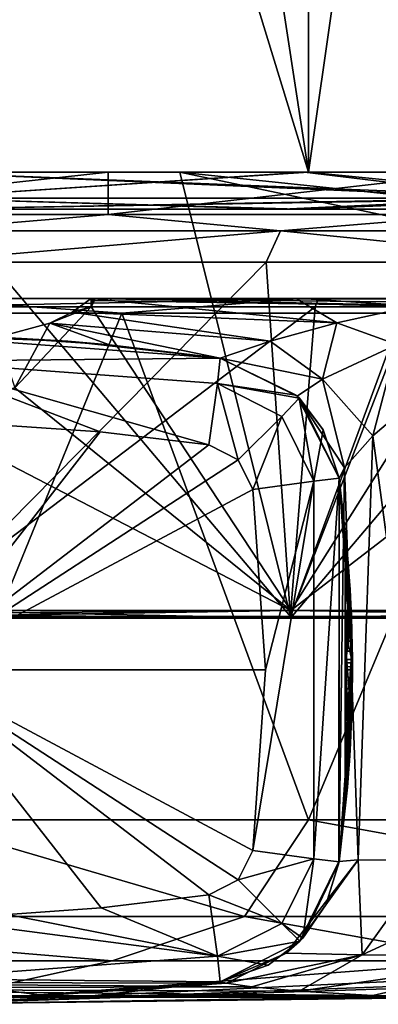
# Model space of a CAD drawing. Header units: metres. Extents: x -136 to 36, y -210 to -20.
# Tile 16 of 20: x 1.41 to 6.25, y -73.2 to -59.95. Entities that reach past the tile are written whole.
import ezdxf

# ---------------------------------------------------------------- set-up
doc = ezdxf.new("R2010")
doc.units = ezdxf.units.M
doc.layers.add('solid_AVA_2_0_A175', color=7, linetype='CONTINUOUS')

msp = doc.modelspace()

# ---------------------------------------------------------------- linework, layer by layer
at = {"layer": 'solid_AVA_2_0_A175'}
for points in [[(5.305397, -27.481356, -19.797735), (5.305789, -62, -19.797632), (-0.000001, -62, -20.496153)], [(0, -44.733639, -20.496151), (5.305397, -27.481356, -19.797735), (-0.000001, -62, -20.496153)], [(0, -44.733562, 20.503849), (5.305789, -62, 19.805326), (0.000001, -27.467123, 20.503849)], [(0.000001, -27.467123, 20.503849), (5.305789, -62, 19.805326), (5.305397, -27.481203, 19.805435)], [(5.305397, -27.481203, 19.805435), (5.305789, -62, 19.805326), (10.249646, -27.51967, 17.757574)], [(10.249647, -27.519808, -17.749876), (5.305789, -62, -19.797632), (5.305397, -27.481356, -19.797735)], [(10.249646, -27.51967, 17.757574), (5.305789, -62, 19.805326), (10.249999, -62, 17.757368)], [(10.249647, -27.519808, -17.749876), (10.249999, -62, -17.749674), (5.305789, -62, -19.797632)], [(0, -44.733562, 20.503849), (-0.000001, -62, 20.503847), (5.305789, -62, 19.805326)], [(-2.606351, -62, -18.059082), (-0.000001, -62, -18.646152), (2.606349, -62, -18.059082)], [(-2.606351, -62.570755, -18.059082), (-2.606351, -62, -18.059082), (2.606349, -62, -18.059082)], [(2.606349, -62.570755, -18.059082), (-2.606351, -62.570755, -18.059082), (2.606349, -62, -18.059082)], [(5.065432, -67.979996, 17.254351), (-0.000001, -62, 17.624962), (-0.000002, -67.979462, 17.982649)], [(-0.000001, -62, 20.503847), (-0.000001, -62.353554, 20.357401), (8.831075, -62.353554, 18.341764)], [(5.305789, -62, 19.805326), (-0.000001, -62, 20.503847), (8.831075, -62.353554, 18.341764)], [(5.305789, -62, -19.797632), (8.831075, -62.353554, -18.33407), (-0.000001, -62.353554, -20.349707)], [(-0.000001, -62, -20.496153), (5.305789, -62, -19.797632), (-0.000001, -62.353554, -20.349707)], [(8.155471, -62.353554, -16.931166), (5.254309, -62, -17.890697), (-0.000001, -62, -18.646152)], [(2.606349, -62, -18.059082), (-0.000001, -62, -18.646152), (5.254309, -62, -17.890697)], [(-0.000001, -62.353554, -18.792599), (8.155471, -62.353554, -16.931166), (-0.000001, -62, -18.646152)], [(-0.000001, -62.353554, 18.800293), (-0.000001, -62, 18.653847), (5.25431, -62, 17.898392)], [(3.574303, -62, 17.258644), (5.25431, -62, 17.898392), (-0.000001, -62, 18.653847)], [(8.155471, -62.353554, 16.93886), (-0.000001, -62.353554, 18.800293), (5.25431, -62, 17.898392)], [(3.574303, -62, 17.258644), (-0.000001, -62, 18.653847), (-0.000001, -62, 17.624962)], [(5.065432, -67.979996, 17.254351), (3.574303, -62, 17.258644), (-0.000001, -62, 17.624962)], [(2.606349, -62, -18.059082), (5.254309, -62, -17.890697), (7.606414, -62, -16.585455)], [(2.606349, -62.570755, -18.059082), (2.606349, -62, -18.059082), (7.606414, -62, -16.585455)], [(7.606415, -62.570755, -16.585455), (2.606349, -62.570755, -18.059082), (7.606414, -62, -16.585455)], [(3.574303, -62, 17.258644), (6.999999, -62, 16.174923), (5.25431, -62, 17.898392)], [(3.574303, -62, 17.258644), (6.999999, -62.361721, 16.198498), (6.999999, -62, 16.174923)], [(3.574303, -62, 17.258644), (6.999999, -62.724194, 16.222116), (6.999999, -62.361721, 16.198498)], [(5.065432, -67.979996, 17.254351), (6.999999, -62.724194, 16.222116), (3.574303, -62, 17.258644)], [(8.155471, -62.353554, -16.931166), (10.082949, -62, -15.685533), (5.254309, -62, -17.890697)], [(7.606414, -62, -16.585455), (5.254309, -62, -17.890697), (10.082949, -62, -15.685533)], [(8.155471, -62.353554, 16.93886), (5.25431, -62, 17.898392), (10.08295, -62, 15.693226)], [(7.422004, -62, 16.67647), (10.08295, -62, 15.693226), (5.25431, -62, 17.898392)], [(7.1366, -62, 16.653996), (7.422004, -62, 16.67647), (5.25431, -62, 17.898392)], [(6.999999, -62, 16.402399), (5.25431, -62, 17.898392), (6.999999, -62, 16.174923)], [(7.1366, -62, 16.653996), (5.25431, -62, 17.898392), (6.999999, -62, 16.402399)], [(10.249999, -62, 17.757368), (5.305789, -62, 19.805326), (8.831075, -62.353554, 18.341764)], [(5.305789, -62, -19.797632), (10.249999, -62, -17.749674), (8.831075, -62.353554, -18.33407)], [(-0.000001, -62.353554, 20.357401), (-0.000001, -62.5, 20.003847), (5.176347, -62.5, 19.322372)], [(8.831075, -62.353554, 18.341764), (-0.000001, -62.353554, 20.357401), (5.176347, -62.5, 19.322372)], [(8.831075, -62.353554, -18.33407), (5.176347, -62.5, -19.314678), (-0.000001, -62.5, -19.996153)], [(-0.000001, -62.353554, -20.349707), (8.831075, -62.353554, -18.33407), (-0.000001, -62.5, -19.996153)], [(8.155471, -62.353554, 16.93886), (4.95635, -62.5, 18.501335), (-0.000001, -62.5, 19.153847)], [(8.155471, -62.353554, 16.93886), (-0.000001, -62.5, 19.153847), (-0.000001, -62.353554, 18.800293)], [(-0.000001, -62.353554, -18.792599), (-0.000001, -62.5, -19.146152), (4.95635, -62.5, -18.493641)], [(-0.000001, -62.353554, -18.792599), (4.95635, -62.5, -18.493641), (8.155471, -62.353554, -16.931166)], [(8.155471, -62.353554, -16.931166), (4.95635, -62.5, -18.493641), (9.574974, -62.5, -16.580553)], [(8.155471, -62.353554, 16.93886), (9.574974, -62.5, 16.588247), (4.95635, -62.5, 18.501335)], [(8.831075, -62.353554, 18.341764), (5.176347, -62.5, 19.322372), (9.999974, -62.5, 17.324369)], [(8.831075, -62.353554, -18.33407), (9.999974, -62.5, -17.316675), (5.176347, -62.5, -19.314678)], [(4.95635, -62.5, 18.501335), (5.176347, -62.5, 19.322372), (-0.000001, -62.5, 20.003847)], [(4.95635, -62.5, 18.501335), (-0.000001, -62.5, 20.003847), (-0.000001, -62.5, 19.153847)], [(-0.000001, -62.5, -19.146152), (-0.000001, -62.5, -19.996153), (5.176347, -62.5, -19.314678)], [(4.95635, -62.5, -18.493641), (-0.000001, -62.5, -19.146152), (5.176347, -62.5, -19.314678)], [(4.95635, -62.5, 18.501335), (9.574974, -62.5, 16.588247), (5.176347, -62.5, 19.322372)], [(9.574974, -62.5, -16.580553), (4.95635, -62.5, -18.493641), (5.176347, -62.5, -19.314678)], [(9.574974, -62.5, 16.588247), (9.999974, -62.5, 17.324369), (5.176347, -62.5, 19.322372)], [(9.574974, -62.5, -16.580553), (5.176347, -62.5, -19.314678), (9.999974, -62.5, -17.316675)], [(0.000001, -62.789284, -18.151688), (-2.606351, -62.570755, -18.059082), (2.606349, -62.570755, -18.059082)], [(0.000001, -62.789284, -18.151688), (2.606349, -62.570755, -18.059082), (4.92978, -62.789284, -17.469582)], [(4.92978, -62.789284, -17.469582), (2.606349, -62.570755, -18.059082), (7.606415, -62.570755, -16.585455)], [(4.92978, -62.789284, -17.469582), (7.606415, -62.570755, -16.585455), (9.489135, -62.789284, -15.474516)], [(4.92978, -62.789284, -17.469582), (4.738425, -63.213467, -17.04357), (-0.000001, -63.213463, -17.689856)], [(0.000001, -62.789284, -18.151688), (4.92978, -62.789284, -17.469582), (-0.000001, -63.213463, -17.689856)], [(4.92978, -62.789284, -17.469582), (9.130697, -63.213467, -15.151926), (4.738425, -63.213467, -17.04357)], [(4.92978, -62.789284, -17.469582), (9.489135, -62.789284, -15.474516), (9.130697, -63.213467, -15.151926)], [(5.065432, -67.979996, 17.254351), (7.03446, -62.908829, 16.21924), (6.999999, -62.724194, 16.222116)], [(5.065432, -67.979996, 17.254351), (9.720495, -67.981552, 15.128455), (7.03446, -62.908829, 16.21924)], [(-0.000002, -68.005394, -17.976507), (-0.000001, -63.213463, -17.689856), (4.738425, -63.213467, -17.04357)], [(5.065434, -68.004875, -17.248207), (-0.000002, -68.005394, -17.976507), (4.738425, -63.213467, -17.04357)], [(5.065434, -68.004875, -17.248207), (4.738425, -63.213467, -17.04357), (9.130697, -63.213467, -15.151926)], [(9.720496, -68.003365, -15.122312), (5.065434, -68.004875, -17.248207), (9.130697, -63.213467, -15.151926)], [(5.442716, -63.700001, 19.322157), (-0.000005, -63.81591, 19.892624), (-5.442725, -63.700001, 19.322155)], [(-5.206728, -63.700001, 19.620903), (5.442716, -63.700001, 19.322157), (-5.442725, -63.700001, 19.322155)], [(-5.206728, -63.700001, 19.620903), (5.207188, -63.700001, 19.620779), (5.442716, -63.700001, 19.322157)], [(-5.206728, -63.700001, 19.620903), (0.000238, -63.700001, 20.299995), (5.207188, -63.700001, 19.620779)], [(0.000238, -63.700001, 20.299995), (-2.789858, -63.900002, 20.309271), (2.789848, -63.900002, 20.309273)], [(5.442716, -63.700001, 19.322157), (5.395984, -63.81591, 19.146795), (-0.000005, -63.81591, 19.892624)], [(0.000238, -63.700001, 20.299995), (2.789848, -63.900002, 20.309273), (5.207188, -63.700001, 19.620779)], [(2.376849, -63.699997, -20.611355), (2.121554, -63.884777, -21.930523), (2.379827, -63.815907, -19.749765)], [(5.689721, -64.030846, -21.215641), (2.121554, -63.884777, -21.930523), (2.376849, -63.699997, -20.611355)], [(2.403883, -63.699997, -20.269781), (2.376849, -63.699997, -20.611355), (2.379827, -63.815907, -19.749765)], [(5.142663, -63.700001, -20.098188), (2.376849, -63.699997, -20.611355), (2.403883, -63.699997, -20.269781)], [(5.14781, -63.705128, -20.143045), (5.689721, -64.030846, -21.215641), (2.376849, -63.699997, -20.611355)], [(5.14781, -63.705128, -20.143045), (2.376849, -63.699997, -20.611355), (5.142663, -63.700001, -20.098188)], [(2.421502, -63.730629, -19.820354), (2.403883, -63.699997, -20.269781), (2.379827, -63.815907, -19.749765)], [(2.421502, -63.730629, -19.820354), (2.379827, -63.815907, -19.749765), (7.647835, -63.815907, -18.363752)], [(2.421502, -63.730629, -19.820354), (2.429813, -63.700001, -19.926497), (2.403883, -63.699997, -20.269781)], [(5.142663, -63.700001, -20.098188), (2.403883, -63.699997, -20.269781), (2.429813, -63.700001, -19.926497)], [(2.421502, -63.730629, -19.820354), (7.647835, -63.815907, -18.363752), (2.429813, -63.700001, -19.926497)], [(2.429813, -63.700001, -19.926497), (7.647835, -63.815907, -18.363752), (12.342369, -63.815907, -15.600726)], [(12.473219, -63.700001, -15.728572), (2.429813, -63.700001, -19.926497), (12.342369, -63.815907, -15.600726)], [(7.145452, -63.700001, -19.706047), (2.429813, -63.700001, -19.926497), (12.473219, -63.700001, -15.728572)], [(7.145452, -63.700001, -19.706047), (5.142663, -63.700001, -20.098188), (2.429813, -63.700001, -19.926497)], [(5.207188, -63.700001, 19.620779), (2.789848, -63.900002, 20.309273), (8.162875, -63.900002, 18.804714)], [(5.14781, -63.705128, -20.143045), (5.142663, -63.700001, -20.098188), (7.145452, -63.700001, -19.706047)], [(5.14781, -63.705128, -20.143045), (7.145452, -63.700001, -19.706047), (7.151051, -63.702251, -19.735451)], [(5.14781, -63.705128, -20.143045), (7.151051, -63.702251, -19.735451), (7.156522, -63.708954, -19.764189)], [(5.14781, -63.705128, -20.143045), (7.156522, -63.708954, -19.764189), (5.689721, -64.030846, -21.215641)], [(5.207188, -63.700001, 19.620779), (8.162875, -63.900002, 18.804714), (10.065716, -63.700001, 17.628702)], [(5.207188, -63.700001, 19.620779), (10.065716, -63.700001, 17.628702), (5.442716, -63.700001, 19.322157)], [(14.727728, -63.700001, 13.640488), (10.387354, -63.81591, 16.965239), (5.395984, -63.81591, 19.146795)], [(14.727728, -63.700001, 13.640488), (5.395984, -63.81591, 19.146795), (5.442716, -63.700001, 19.322157)], [(14.250732, -63.700001, 14.457053), (14.727728, -63.700001, 13.640488), (5.442716, -63.700001, 19.322157)], [(10.065716, -63.700001, 17.628702), (14.250732, -63.700001, 14.457053), (5.442716, -63.700001, 19.322157)], [(6.499932, -64.319687, -21.167206), (5.689721, -64.030846, -21.215641), (7.156522, -63.708954, -19.764189)], [(5.395984, -63.81591, 19.146795), (-0.000005, -67.900002, 17.999994), (-0.000005, -63.81591, 19.892624)], [(5.395984, -63.81591, 19.146795), (5.071181, -67.900002, 17.270868), (-0.000005, -67.900002, 17.999994)], [(2.379827, -63.815907, -19.749765), (1.347938, -64.902161, -19.342337), (5.071184, -67.900002, -17.270878)], [(1.82323, -64.03373, -23.090971), (1.347938, -64.902161, -19.342337), (2.379827, -63.815907, -19.749765)], [(2.121554, -63.884777, -21.930523), (1.82323, -64.03373, -23.090971), (2.379827, -63.815907, -19.749765)], [(7.647835, -63.815907, -18.363752), (2.379827, -63.815907, -19.749765), (5.071184, -67.900002, -17.270878)], [(10.387354, -63.81591, 16.965239), (9.73153, -67.900002, 15.142559), (5.071181, -67.900002, 17.270868)], [(5.395984, -63.81591, 19.146795), (10.387354, -63.81591, 16.965239), (5.071181, -67.900002, 17.270868)], [(7.647835, -63.815907, -18.363752), (5.071184, -67.900002, -17.270878), (9.731533, -67.900002, -15.142568)], [(2.789848, -63.900002, 20.309273), (-2.789858, -63.900002, 20.309271), (-0.000005, -70.719162, 20.499994)], [(2.789848, -63.900002, 20.309273), (-0.000005, -70.719162, 20.499994), (5.305785, -70.719162, 19.801476)], [(4.789421, -64.276115, -22.572746), (1.82323, -64.03373, -23.090971), (2.121554, -63.884777, -21.930523)], [(4.789421, -64.276115, -22.572746), (2.121554, -63.884777, -21.930523), (5.689721, -64.030846, -21.215641)], [(8.162875, -63.900002, 18.804714), (2.789848, -63.900002, 20.309273), (5.305785, -70.719162, 19.801476)], [(8.162875, -63.900002, 18.804714), (5.305785, -70.719162, 19.801476), (10.249995, -70.719162, 17.753517)], [(1.82323, -64.03373, -23.090971), (2.624651, -64.323288, -25.000004), (1.120705, -64.222435, -25.000004)], [(1.82323, -64.03373, -23.090971), (1.120705, -64.222435, -25.000004), (1.347938, -64.902161, -19.342337)], [(1.82323, -64.03373, -23.090971), (4.116962, -64.504318, -24.998611), (2.624651, -64.323288, -25.000004)], [(4.789421, -64.276115, -22.572746), (4.116962, -64.504318, -24.998611), (1.82323, -64.03373, -23.090971)], [(5.495399, -64.788795, -23.045879), (4.789421, -64.276115, -22.572746), (5.689721, -64.030846, -21.215641)], [(6.499932, -64.319687, -21.167206), (5.495399, -64.788795, -23.045879), (5.689721, -64.030846, -21.215641)], [(2.064009, -64.276169, -78.763992), (4.116968, -64.504318, -78.738174), (0.000005, -64.199997, -78.772614)], [(0.000005, -64.544456, -79.614067), (0.000005, -64.199997, -78.772614), (4.116968, -64.504318, -78.738174)], [(2.064009, -64.276169, -78.763992), (0.000005, -64.199997, -78.772614), (1.120705, -64.222435, -25.000004)], [(2.064009, -64.276169, -78.763992), (1.120705, -64.222435, -25.000004), (2.624651, -64.323288, -25.000004)], [(2.064009, -64.276169, -78.763992), (4.116963, -64.504318, -26.794731), (4.116968, -64.504318, -78.738174)], [(2.064009, -64.276169, -78.763992), (4.116962, -64.504318, -24.998611), (4.116963, -64.504318, -26.794731)], [(2.064009, -64.276169, -78.763992), (2.624651, -64.323288, -25.000004), (4.116962, -64.504318, -24.998611)], [(5.495399, -64.788795, -23.045879), (4.116962, -64.504318, -24.998611), (4.789421, -64.276115, -22.572746)], [(6.499932, -64.319687, -21.167206), (6.174734, -65.551682, -22.47201), (5.495399, -64.788795, -23.045879)], [(6.499932, -64.319687, -21.167206), (7.084804, -64.773346, -20.792038), (6.174734, -65.551682, -22.47201)], [(4.080859, -64.846649, -79.578949), (0.000005, -64.544456, -79.614067), (4.116968, -64.504318, -78.738174)], [(4.080859, -64.846649, -79.578949), (4.116968, -64.504318, -78.738174), (5.141256, -65.001465, -78.733017)], [(5.156972, -65.016464, -25.022556), (4.116963, -64.504318, -26.794731), (4.116962, -64.504318, -24.998611)], [(5.495399, -64.788795, -23.045879), (5.156972, -65.016464, -25.022556), (4.116962, -64.504318, -24.998611)], [(5.156972, -65.016464, -25.022556), (4.116968, -64.504318, -78.738174), (4.116963, -64.504318, -26.794731)], [(5.141256, -65.001465, -78.733017), (4.116968, -64.504318, -78.738174), (5.156972, -65.016464, -25.022556)], [(0.000005, -64.544456, -79.614067), (3.964312, -65.673111, -79.937798), (2.498446, -65.496086, -79.958733)], [(4.080859, -64.846649, -79.578949), (3.964312, -65.673111, -79.937798), (0.000005, -64.544456, -79.614067)], [(0.000005, -64.544456, -79.614067), (2.498446, -65.496086, -79.958733), (1.24661, -65.408913, -79.96904)], [(5.495399, -64.788795, -23.045879), (5.793421, -65.980194, -23.856312), (5.156972, -65.016464, -25.022556)], [(5.495399, -64.788795, -23.045879), (6.174734, -65.551682, -22.47201), (5.793421, -65.980194, -23.856312)], [(6.947364, -71.259178, -21.107079), (6.174734, -65.551682, -22.47201), (7.084804, -64.773346, -20.792038)], [(1.347938, -64.902161, -19.342337), (-0.000001, -65.276421, -19.215811), (5.071184, -67.900002, -17.270878)], [(4.080859, -64.846649, -79.578949), (4.360499, -65.873512, -79.932487), (3.964312, -65.673111, -79.937798)], [(4.947252, -65.288216, -79.570511), (4.360499, -65.873512, -79.932487), (4.080859, -64.846649, -79.578949)], [(4.080859, -64.846649, -79.578949), (5.141256, -65.001465, -78.733017), (5.182982, -65.042046, -78.732887)], [(4.947252, -65.288216, -79.570511), (4.080859, -64.846649, -79.578949), (5.182982, -65.042046, -78.732887)], [(5.380078, -66.158821, -79.571846), (4.947252, -65.288216, -79.570511), (5.182982, -65.042046, -78.732887)], [(5.182982, -65.042046, -78.732887), (5.141256, -65.001465, -78.733017), (5.156972, -65.016464, -25.022556)], [(5.156972, -65.016464, -25.022556), (5.793421, -65.980194, -23.856312), (5.719009, -66.118546, -25.000004)], [(5.186151, -65.045235, -25.01655), (5.156972, -65.016464, -25.022556), (5.719009, -66.118546, -25.000004)], [(5.182982, -65.042046, -78.732887), (5.156972, -65.016464, -25.022556), (5.186151, -65.045235, -25.01655)], [(5.503523, -65.470039, -78.732452), (5.182982, -65.042046, -78.732887), (5.186151, -65.045235, -25.01655)], [(5.380078, -66.158821, -79.571846), (5.182982, -65.042046, -78.732887), (5.503523, -65.470039, -78.732452)], [(5.503523, -65.470039, -78.732452), (5.186151, -65.045235, -25.01655), (5.719009, -66.118546, -25.000004)], [(-0.000001, -65.276421, -19.215811), (-0.000001, -67.900002, -18.000006), (5.071184, -67.900002, -17.270878)], [(4.947252, -65.288216, -79.570511), (4.558103, -66.271416, -79.933311), (4.360499, -65.873512, -79.932487)], [(5.380078, -66.158821, -79.571846), (4.558103, -66.271416, -79.933311), (4.947252, -65.288216, -79.570511)], [(1.24661, -65.408913, -79.96904), (2.498446, -65.496086, -79.958733), (0.000004, -68.699997, -80.000008)], [(2.498446, -65.496086, -79.958733), (3.964312, -65.673111, -79.937798), (0.000004, -68.699997, -80.000008)], [(5.380078, -66.158821, -79.571846), (5.503523, -65.470039, -78.732452), (5.719014, -66.118546, -78.733711)], [(5.503523, -65.470039, -78.732452), (5.719009, -66.118546, -25.000004), (5.719011, -66.118546, -51.866856)], [(5.503523, -65.470039, -78.732452), (5.719011, -66.118546, -51.866856), (5.719014, -66.118546, -78.733711)], [(5.975649, -71.253639, -23.1639), (5.793421, -65.980194, -23.856312), (6.174734, -65.551682, -22.47201)], [(6.947364, -71.259178, -21.107079), (5.975649, -71.253639, -23.1639), (6.174734, -65.551682, -22.47201)], [(3.964312, -65.673111, -79.937798), (4.360499, -65.873512, -79.932487), (0.000004, -68.699997, -80.000008)], [(4.360499, -65.873512, -79.932487), (4.558103, -66.271416, -79.933311), (0.000004, -68.699997, -80.000008)], [(5.718275, -71.280281, -24.962133), (5.718623, -71.280762, -24.981087), (5.793421, -65.980194, -23.856312)], [(5.975649, -71.253639, -23.1639), (5.718275, -71.280281, -24.962133), (5.793421, -65.980194, -23.856312)], [(5.718623, -71.280762, -24.981087), (5.719009, -66.118546, -25.000004), (5.793421, -65.980194, -23.856312)], [(5.380078, -66.158821, -79.571846), (4.558102, -71.128571, -79.933311), (4.728374, -68.699997, -79.944099)], [(5.380077, -71.241173, -79.571846), (4.558102, -71.128571, -79.933311), (5.380078, -66.158821, -79.571846)], [(5.380078, -66.158821, -79.571846), (4.728374, -68.699997, -79.944099), (4.558103, -66.271416, -79.933311)], [(5.380077, -71.241173, -79.571846), (5.719014, -66.118546, -78.733711), (5.719014, -71.281448, -78.733711)], [(5.380077, -71.241173, -79.571846), (5.380078, -66.158821, -79.571846), (5.719014, -66.118546, -78.733711)], [(5.718623, -71.280762, -24.981087), (5.719008, -71.281448, -25.000023), (5.719009, -66.118546, -25.000004)], [(5.719009, -66.118546, -25.000004), (5.719008, -71.281448, -25.000023), (5.899999, -68.697891, -25.000059)], [(5.719011, -66.118546, -51.866856), (5.719009, -66.118546, -25.000004), (5.899999, -68.697891, -25.000059)], [(5.719014, -66.118546, -78.733711), (5.719011, -66.118546, -51.866856), (5.899999, -68.697891, -25.000059)], [(5.900004, -68.699997, -78.744438), (5.719014, -71.281448, -78.733711), (5.719014, -66.118546, -78.733711)], [(5.800003, -66.847, -64.3815), (5.719014, -66.118546, -78.733711), (5.899999, -68.697891, -25.000059)], [(5.800004, -66.949997, -74.100006), (5.900004, -68.699997, -78.744438), (5.719014, -66.118546, -78.733711)], [(5.800004, -66.949997, -72.973007), (5.800004, -66.949997, -74.100006), (5.719014, -66.118546, -78.733711)], [(5.800004, -66.949997, -71.966515), (5.800004, -66.949997, -72.973007), (5.719014, -66.118546, -78.733711)], [(5.800004, -66.949997, -70.586952), (5.800004, -66.949997, -71.966515), (5.719014, -66.118546, -78.733711)], [(5.800004, -66.949997, -70.157814), (5.800004, -66.949997, -70.586952), (5.719014, -66.118546, -78.733711)], [(5.800004, -66.949997, -68.987816), (5.800004, -66.949997, -70.157814), (5.719014, -66.118546, -78.733711)], [(5.800004, -66.949997, -67.922836), (5.800004, -66.949997, -68.987816), (5.719014, -66.118546, -78.733711)], [(5.800003, -66.949997, -66.752838), (5.800004, -66.949997, -67.922836), (5.719014, -66.118546, -78.733711)], [(5.800003, -66.847, -64.3815), (5.800003, -66.949997, -66.752838), (5.719014, -66.118546, -78.733711)], [(4.558103, -66.271416, -79.933311), (4.728374, -68.699997, -79.944099), (0.000004, -68.699997, -80.000008)], [(5.826365, -67.050995, -63.547935), (5.800003, -66.847, -64.3815), (5.899999, -68.697891, -25.000059)], [(5.800003, -66.847, -64.3815), (5.820269, -66.984238, -65.06942), (5.800003, -66.949997, -66.752838)], [(5.800003, -67.37693, -65.656693), (5.820269, -66.984238, -65.06942), (5.800003, -66.847, -64.3815)], [(5.800003, -67.051559, -63.545773), (5.800003, -66.847, -64.3815), (5.826365, -67.050995, -63.547935)], [(5.800003, -67.37693, -65.656693), (5.800003, -66.847, -64.3815), (5.800003, -67.051559, -63.545773)], [(5.800003, -68.314995, -67.483353), (5.800003, -66.949997, -66.752838), (5.800003, -70.449997, -67.080803)], [(5.800003, -68.699997, -66.353317), (5.800003, -70.449997, -67.080803), (5.800003, -66.949997, -66.752838)], [(5.800003, -68.314995, -67.526421), (5.800003, -70.449997, -68.078491), (5.800004, -66.949997, -67.922836)], [(5.800004, -68.699997, -68.470284), (5.800004, -66.949997, -67.922836), (5.800003, -70.449997, -68.078491)], [(5.800004, -68.314995, -69.456642), (5.800004, -66.949997, -68.987816), (5.800003, -70.449997, -68.92749)], [(5.800004, -68.699997, -68.525284), (5.800003, -70.449997, -68.92749), (5.800004, -66.949997, -68.987816)], [(5.800003, -68.314995, -67.526421), (5.800004, -66.949997, -67.922836), (5.800003, -66.949997, -66.752838)], [(5.899955, -68.657974, -66.182343), (5.900003, -68.701607, -66.352951), (5.800003, -66.949997, -66.752838)], [(5.800003, -68.699997, -66.353317), (5.800003, -66.949997, -66.752838), (5.900003, -68.701607, -66.352951)], [(5.885437, -67.966026, -66.047577), (5.899955, -68.657974, -66.182343), (5.800003, -66.949997, -66.752838)], [(5.852665, -67.377396, -65.656647), (5.885437, -67.966026, -66.047577), (5.800003, -66.949997, -66.752838)], [(5.820269, -66.984238, -65.06942), (5.852665, -67.377396, -65.656647), (5.800003, -66.949997, -66.752838)], [(5.800003, -68.314995, -67.483353), (5.800003, -68.314995, -67.526421), (5.800003, -66.949997, -66.752838)], [(5.800003, -67.37693, -65.656693), (5.852665, -67.377396, -65.656647), (5.820269, -66.984238, -65.06942)], [(5.800004, -66.949997, -74.100006), (5.900004, -68.701508, -74.100006), (5.900004, -68.699997, -78.744438)], [(5.800004, -69.761818, -70.906509), (5.800004, -66.949997, -70.157814), (5.800004, -70.449997, -69.973648)], [(5.800004, -68.314995, -69.499702), (5.800004, -70.449997, -69.973648), (5.800004, -66.949997, -70.157814)], [(5.800004, -68.560158, -71.679001), (5.800004, -70.449997, -71.923645), (5.800004, -66.949997, -71.966515)], [(5.800004, -68.952995, -72.923004), (5.800004, -66.949997, -71.966515), (5.800004, -70.449997, -71.923645)], [(5.800004, -68.446999, -72.973007), (5.800004, -70.449997, -74.100006), (5.800004, -66.949997, -72.973007)], [(5.800004, -68.699997, -74.100006), (5.800004, -66.949997, -72.973007), (5.800004, -70.449997, -74.100006)], [(5.800004, -68.699997, -74.100006), (5.900004, -68.701508, -74.100006), (5.800004, -66.949997, -74.100006)], [(5.800004, -68.699997, -74.100006), (5.800004, -66.949997, -74.100006), (5.800004, -66.949997, -72.973007)], [(5.898274, -68.446999, -72.973007), (5.800004, -66.949997, -72.973007), (5.872824, -67.697533, -72.973007)], [(5.872817, -67.697418, -72.444069), (5.872824, -67.697533, -72.973007), (5.800004, -66.949997, -72.973007)], [(5.800004, -68.446999, -72.973007), (5.800004, -66.949997, -72.973007), (5.898274, -68.446999, -72.973007)], [(5.800004, -66.949997, -71.966515), (5.872817, -67.697418, -72.444069), (5.800004, -66.949997, -72.973007)], [(5.800004, -68.446999, -72.923004), (5.872817, -67.697418, -72.444069), (5.800004, -66.949997, -71.966515)], [(5.800004, -68.560158, -71.679001), (5.800004, -66.949997, -71.966515), (5.800004, -66.949997, -70.586952)], [(5.800004, -68.952995, -72.923004), (5.800004, -68.446999, -72.923004), (5.800004, -66.949997, -71.966515)], [(5.899475, -68.560158, -71.679001), (5.800004, -66.949997, -70.586952), (5.875794, -67.753868, -71.132156)], [(5.896806, -68.356056, -70.532204), (5.875794, -67.753868, -71.132156), (5.800004, -66.949997, -70.586952)], [(5.800004, -68.560158, -71.679001), (5.800004, -66.949997, -70.586952), (5.899475, -68.560158, -71.679001)], [(5.800004, -66.949997, -70.157814), (5.896806, -68.356056, -70.532204), (5.800004, -66.949997, -70.586952)], [(5.800004, -69.761818, -70.906509), (5.896806, -68.356056, -70.532204), (5.800004, -66.949997, -70.157814)], [(5.800004, -68.314995, -69.499702), (5.800004, -66.949997, -70.157814), (5.800004, -66.949997, -68.987816)], [(5.900003, -68.699997, -68.525284), (5.800004, -66.949997, -68.987816), (5.879244, -67.82383, -68.756859)], [(5.879244, -67.823837, -68.196198), (5.879244, -67.82383, -68.756859), (5.800004, -66.949997, -68.987816)], [(5.800004, -68.699997, -68.525284), (5.800004, -66.949997, -68.987816), (5.900003, -68.699997, -68.525284)], [(5.800004, -66.949997, -67.922836), (5.879244, -67.823837, -68.196198), (5.800004, -66.949997, -68.987816)], [(5.800004, -68.314995, -69.456642), (5.800004, -68.314995, -69.499702), (5.800004, -66.949997, -68.987816)], [(5.800004, -68.699997, -68.470284), (5.879244, -67.823837, -68.196198), (5.800004, -66.949997, -67.922836)], [(5.800003, -67.051559, -63.545773), (5.826365, -67.050995, -63.547935), (5.868459, -67.620125, -62.900005)], [(5.800003, -67.051559, -63.545773), (5.868459, -67.620125, -62.900005), (5.800003, -67.620125, -62.900005)], [(5.800003, -67.37693, -65.656693), (5.800003, -67.051559, -63.545773), (5.800003, -67.620125, -62.900005)], [(5.826365, -67.050995, -63.547935), (5.899999, -68.697891, -25.000059), (5.868459, -67.620125, -62.900005)], [(5.800003, -68.653656, -66.18293), (5.852665, -67.377396, -65.656647), (5.800003, -67.37693, -65.656693)], [(5.800003, -67.37693, -65.656693), (5.800003, -67.620125, -62.900005), (5.800003, -67.923019, -64.578918)], [(5.800003, -67.37693, -65.656693), (5.800003, -67.923019, -64.578918), (5.800003, -68.176743, -64.960464)], [(5.800003, -67.37693, -65.656693), (5.800003, -68.176743, -64.960464), (5.800003, -68.604904, -65.123634)], [(5.800003, -68.653656, -66.18293), (5.800003, -67.37693, -65.656693), (5.800003, -68.604904, -65.123634)], [(5.800003, -68.653656, -66.18293), (5.885437, -67.966026, -66.047577), (5.852665, -67.377396, -65.656647)], [(5.800003, -67.620125, -62.900005), (5.868459, -67.620125, -62.900005), (5.883473, -67.918129, -63.328236)], [(5.800003, -67.620125, -62.900005), (5.883473, -67.918129, -63.328236), (5.893684, -68.216507, -63.757004)], [(5.800003, -68.216507, -63.757004), (5.800003, -67.620125, -62.900005), (5.893684, -68.216507, -63.757004)], [(5.800003, -67.938148, -64.120964), (5.800003, -67.620125, -62.900005), (5.800003, -68.216507, -63.757004)], [(5.800003, -67.923019, -64.578918), (5.800003, -67.620125, -62.900005), (5.800003, -67.938148, -64.120964)], [(5.800004, -68.446999, -72.923004), (5.898274, -68.446999, -72.923004), (5.872817, -67.697418, -72.444069)], [(5.883473, -67.918129, -63.328236), (5.868459, -67.620125, -62.900005), (5.899999, -68.697891, -25.000059)], [(5.872817, -67.697418, -72.444069), (5.898274, -68.446999, -72.923004), (5.872824, -67.697533, -72.973007)], [(5.898274, -68.446999, -72.923004), (5.898274, -68.446999, -72.973007), (5.872824, -67.697533, -72.973007)], [(5.800004, -68.699997, -68.470284), (5.900003, -68.699997, -68.470284), (5.879244, -67.823837, -68.196198)], [(5.896806, -68.356056, -70.532204), (5.899475, -68.560158, -71.679001), (5.875794, -67.753868, -71.132156)], [(5.900003, -68.699997, -68.470284), (5.900003, -68.699997, -68.525284), (5.879244, -67.82383, -68.756859)], [(5.879244, -67.823837, -68.196198), (5.900003, -68.699997, -68.470284), (5.879244, -67.82383, -68.756859)], [(-0.000005, -67.939789, 17.991592), (5.071181, -67.900002, 17.270868), (-0.000002, -67.979462, 17.982649)], [(-0.000005, -67.939789, 17.991592), (-0.000005, -67.900002, 17.999994), (5.071181, -67.900002, 17.270868)], [(5.071181, -67.900002, 17.270868), (5.065432, -67.979996, 17.254351), (-0.000002, -67.979462, 17.982649)], [(-0.000001, -67.952805, -17.988729), (-0.000002, -68.005394, -17.976507), (5.065434, -68.004875, -17.248207)], [(-0.000001, -67.900002, -18.000006), (5.065434, -68.004875, -17.248207), (5.071184, -67.900002, -17.270878)], [(-0.000001, -67.952805, -17.988729), (5.065434, -68.004875, -17.248207), (-0.000001, -67.900002, -18.000006)], [(5.071181, -67.900002, 17.270868), (9.720495, -67.981552, 15.128455), (5.065432, -67.979996, 17.254351)], [(9.731533, -67.900002, -15.142568), (5.065434, -68.004875, -17.248207), (9.720496, -68.003365, -15.122312)], [(5.071184, -67.900002, -17.270878), (5.065434, -68.004875, -17.248207), (9.731533, -67.900002, -15.142568)], [(9.73153, -67.900002, 15.142559), (9.720495, -67.981552, 15.128455), (5.071181, -67.900002, 17.270868)], [(5.800003, -67.938148, -64.120964), (5.884308, -67.938118, -64.121063), (5.883679, -67.922997, -64.57885)], [(5.800003, -67.923019, -64.578918), (5.883679, -67.922997, -64.57885), (5.892601, -68.176743, -64.960464)], [(5.800003, -67.923019, -64.578918), (5.800003, -67.938148, -64.120964), (5.883679, -67.922997, -64.57885)], [(5.800003, -68.176743, -64.960464), (5.800003, -67.923019, -64.578918), (5.892601, -68.176743, -64.960464)], [(5.800003, -68.216507, -63.757004), (5.893684, -68.216507, -63.757004), (5.884308, -67.938118, -64.121063)], [(5.800003, -67.938148, -64.120964), (5.800003, -68.216507, -63.757004), (5.884308, -67.938118, -64.121063)], [(5.800003, -68.653656, -66.18293), (5.899955, -68.657974, -66.182343), (5.885437, -67.966026, -66.047577)], [(5.893684, -68.216507, -63.757004), (5.883473, -67.918129, -63.328236), (5.899999, -68.697891, -25.000059)], [(5.892601, -68.176743, -64.960464), (5.883679, -67.922997, -64.57885), (5.884308, -67.938118, -64.121063)], [(5.892601, -68.176743, -64.960464), (5.884308, -67.938118, -64.121063), (5.893684, -68.216507, -63.757004)], [(5.800003, -68.176743, -64.960464), (5.892601, -68.176743, -64.960464), (5.899759, -68.604904, -65.123634)], [(5.800003, -68.604904, -65.123634), (5.800003, -68.176743, -64.960464), (5.899759, -68.604904, -65.123634)], [(5.899759, -68.604904, -65.123634), (5.892601, -68.176743, -64.960464), (5.893684, -68.216507, -63.757004)], [(5.899759, -68.604904, -65.123634), (5.893684, -68.216507, -63.757004), (5.899999, -68.697891, -25.000059)], [(5.895997, -68.314995, -67.483353), (5.800003, -70.449997, -67.080803), (5.887335, -69.384499, -67.2817)], [(5.800003, -68.314995, -67.483353), (5.800003, -70.449997, -67.080803), (5.895997, -68.314995, -67.483353)], [(5.800003, -68.314995, -67.526421), (5.895997, -68.314995, -67.483353), (5.895997, -68.314995, -67.526421)], [(5.800003, -68.314995, -67.483353), (5.895997, -68.314995, -67.483353), (5.800003, -68.314995, -67.526421)], [(5.800003, -68.314995, -67.526421), (5.895997, -68.314995, -67.526421), (5.887333, -69.384567, -67.802986)], [(5.800003, -68.314995, -67.526421), (5.887333, -69.384567, -67.802986), (5.800003, -70.449997, -68.078491)], [(5.895997, -68.314995, -69.456642), (5.800003, -70.449997, -68.92749), (5.887333, -69.384552, -69.191551)], [(5.800004, -68.314995, -69.456642), (5.800003, -70.449997, -68.92749), (5.895997, -68.314995, -69.456642)], [(5.800004, -68.314995, -69.499702), (5.895997, -68.314995, -69.456642), (5.895997, -68.314995, -69.499702)], [(5.800004, -68.314995, -69.456642), (5.895997, -68.314995, -69.456642), (5.800004, -68.314995, -69.499702)], [(5.800004, -68.314995, -69.499702), (5.895997, -68.314995, -69.499702), (5.887335, -69.384529, -69.737129)], [(5.800004, -68.314995, -69.499702), (5.887335, -69.384529, -69.737129), (5.800004, -70.449997, -69.973648)], [(5.800004, -69.761818, -70.906509), (5.869506, -69.761818, -70.906509), (5.896806, -68.356056, -70.532204)], [(5.896806, -68.356056, -70.532204), (5.869506, -69.761818, -70.906509), (5.894251, -69.161316, -71.292542)], [(5.887333, -69.384567, -67.802986), (5.895997, -68.314995, -67.526421), (5.887335, -69.384499, -67.2817)], [(5.895997, -68.314995, -69.499702), (5.895997, -68.314995, -69.456642), (5.887333, -69.384552, -69.191551)], [(5.887335, -69.384529, -69.737129), (5.895997, -68.314995, -69.499702), (5.887333, -69.384552, -69.191551)], [(5.895997, -68.314995, -67.526421), (5.895997, -68.314995, -67.483353), (5.887335, -69.384499, -67.2817)], [(5.896806, -68.356056, -70.532204), (5.894251, -69.161316, -71.292542), (5.899475, -68.560158, -71.679001)], [(5.800004, -68.952995, -72.973007), (5.800004, -70.449997, -74.100006), (5.800004, -68.446999, -72.973007)], [(5.800004, -68.446999, -72.923004), (5.898274, -68.446999, -72.973007), (5.898274, -68.446999, -72.923004)], [(5.800004, -68.446999, -72.973007), (5.898274, -68.446999, -72.973007), (5.800004, -68.446999, -72.923004)], [(5.800004, -68.952995, -72.973007), (5.800004, -68.446999, -72.973007), (5.800004, -68.446999, -72.923004)], [(5.800004, -68.952995, -72.923004), (5.800004, -68.952995, -72.973007), (5.800004, -68.446999, -72.923004)], [(5.800003, -68.604904, -65.123634), (5.899759, -68.604904, -65.123634), (5.896727, -69.048126, -65.007759)], [(5.800003, -69.048203, -65.007713), (5.800003, -68.604904, -65.123634), (5.896727, -69.048126, -65.007759)], [(5.800003, -68.653656, -66.18293), (5.800003, -68.604904, -65.123634), (5.800003, -69.048203, -65.007713)], [(5.800004, -68.560158, -71.679001), (5.800004, -69.761818, -70.906509), (5.800004, -70.449997, -71.923645)], [(5.800004, -68.560158, -71.679001), (5.899475, -68.560158, -71.679001), (5.894251, -69.161316, -71.292542)], [(5.800004, -68.560158, -71.679001), (5.894251, -69.161316, -71.292542), (5.869506, -69.761818, -70.906509)], [(5.800004, -68.560158, -71.679001), (5.869506, -69.761818, -70.906509), (5.800004, -69.761818, -70.906509)], [(5.896727, -69.048126, -65.007759), (5.899759, -68.604904, -65.123634), (5.899999, -68.697891, -25.000059)], [(2.512426, -71.902603, -79.95858), (1.257802, -71.990562, -79.968979), (0.000004, -68.699997, -80.000008)], [(3.964312, -71.726875, -79.937798), (2.512426, -71.902603, -79.95858), (0.000004, -68.699997, -80.000008)], [(4.360703, -71.526276, -79.932487), (3.964312, -71.726875, -79.937798), (0.000004, -68.699997, -80.000008)], [(4.558102, -71.128571, -79.933311), (4.360703, -71.526276, -79.932487), (0.000004, -68.699997, -80.000008)], [(4.728374, -68.699997, -79.944099), (4.558102, -71.128571, -79.933311), (0.000004, -68.699997, -80.000008)], [(5.896727, -69.048126, -65.007759), (5.899999, -68.697891, -25.000059), (5.719008, -71.281448, -25.000023)], [(5.800004, -70.449997, -74.100006), (5.719014, -71.281448, -78.733711), (5.900004, -68.699997, -78.744438)], [(5.800003, -69.92823, -65.651512), (5.899955, -68.657974, -66.182343), (5.800003, -68.653656, -66.18293)], [(5.800003, -68.653656, -66.18293), (5.800003, -69.048203, -65.007713), (5.800003, -69.34169, -64.65583)], [(5.800003, -69.92823, -65.651512), (5.800003, -68.653656, -66.18293), (5.800003, -69.34169, -64.65583)], [(5.800003, -69.92823, -65.651512), (5.88867, -69.34745, -66.042091), (5.899955, -68.657974, -66.182343)], [(5.800003, -68.699997, -66.353317), (5.800003, -70.449997, -65.953804), (5.800003, -70.449997, -67.080803)], [(5.800004, -68.699997, -68.470284), (5.800003, -70.449997, -68.078491), (5.800003, -70.449997, -68.92749)], [(5.800004, -68.699997, -68.525284), (5.800004, -68.699997, -68.470284), (5.800003, -70.449997, -68.92749)], [(5.800003, -68.699997, -66.353317), (5.900003, -68.701607, -66.352951), (5.800003, -70.449997, -65.953804)], [(5.88867, -69.34745, -66.042091), (5.800003, -70.449997, -65.953804), (5.900003, -68.701607, -66.352951)], [(5.900004, -68.701508, -74.100006), (5.800004, -70.449997, -74.100006), (5.900004, -68.699997, -78.744438)], [(5.800004, -68.699997, -74.100006), (5.800004, -70.449997, -74.100006), (5.900004, -68.701508, -74.100006)], [(5.800004, -68.699997, -68.470284), (5.900003, -68.699997, -68.525284), (5.900003, -68.699997, -68.470284)], [(5.800004, -68.699997, -68.525284), (5.900003, -68.699997, -68.525284), (5.800004, -68.699997, -68.470284)], [(5.899955, -68.657974, -66.182343), (5.88867, -69.34745, -66.042091), (5.900003, -68.701607, -66.352951)], [(5.898273, -68.952995, -72.923004), (5.800004, -70.449997, -71.923645), (5.872784, -69.703186, -72.422195)], [(5.800004, -68.952995, -72.923004), (5.800004, -70.449997, -71.923645), (5.898273, -68.952995, -72.923004)], [(5.800004, -68.952995, -72.973007), (5.898273, -68.952995, -72.923004), (5.898273, -68.952995, -72.973007)], [(5.800004, -68.952995, -72.923004), (5.898273, -68.952995, -72.923004), (5.800004, -68.952995, -72.973007)], [(5.800004, -68.952995, -72.973007), (5.898273, -68.952995, -72.973007), (5.872812, -69.702667, -72.973007)], [(5.800004, -68.952995, -72.973007), (5.872812, -69.702667, -72.973007), (5.800004, -70.449997, -72.973007)], [(5.800004, -68.952995, -72.973007), (5.800004, -70.449997, -72.973007), (5.800004, -70.449997, -74.100006)], [(5.898273, -68.952995, -72.973007), (5.898273, -68.952995, -72.923004), (5.872784, -69.703186, -72.422195)], [(5.872812, -69.702667, -72.973007), (5.898273, -68.952995, -72.973007), (5.872784, -69.703186, -72.422195)], [(5.894799, -69.138779, -63.807003), (5.896727, -69.048126, -65.007759), (5.719008, -71.281448, -25.000023)], [(5.884274, -69.462708, -63.393238), (5.894799, -69.138779, -63.807003), (5.719008, -71.281448, -25.000023)], [(5.800003, -69.048203, -65.007713), (5.896727, -69.048126, -65.007759), (5.888871, -69.34169, -64.655815)], [(5.800003, -69.34169, -64.65583), (5.800003, -69.048203, -65.007713), (5.888871, -69.34169, -64.655815)], [(5.800003, -69.376152, -64.198929), (5.887642, -69.376167, -64.198997), (5.894799, -69.138779, -63.807003)], [(5.800003, -69.138779, -63.807003), (5.894799, -69.138779, -63.807003), (5.884274, -69.462708, -63.393238)], [(5.800003, -69.138779, -63.807003), (5.800003, -69.376152, -64.198929), (5.894799, -69.138779, -63.807003)], [(5.800003, -69.138779, -63.807003), (5.884274, -69.462708, -63.393238), (5.868086, -69.786224, -62.980003)], [(5.800003, -69.138779, -63.807003), (5.868086, -69.786224, -62.980003), (5.800003, -69.786224, -62.980003)], [(5.800003, -69.138779, -63.807003), (5.800003, -69.786224, -62.980003), (5.800003, -69.376152, -64.198929)], [(5.894799, -69.138779, -63.807003), (5.887642, -69.376167, -64.198997), (5.888871, -69.34169, -64.655815)], [(5.894799, -69.138779, -63.807003), (5.888871, -69.34169, -64.655815), (5.896727, -69.048126, -65.007759)], [(5.800003, -69.34169, -64.65583), (5.888871, -69.34169, -64.655815), (5.887642, -69.376167, -64.198997)], [(5.800003, -69.376152, -64.198929), (5.800003, -69.34169, -64.65583), (5.887642, -69.376167, -64.198997)], [(5.800003, -69.376152, -64.198929), (5.800003, -69.786224, -62.980003), (5.800003, -69.34169, -64.65583)], [(5.800003, -69.92823, -65.651512), (5.800003, -69.34169, -64.65583), (5.800003, -69.786224, -62.980003)], [(5.88867, -69.34745, -66.042091), (5.858917, -69.932266, -65.64679), (5.800003, -70.449997, -65.953804)], [(5.800003, -69.92823, -65.651512), (5.858917, -69.932266, -65.64679), (5.88867, -69.34745, -66.042091)], [(5.887333, -69.384567, -67.802986), (5.887335, -69.384499, -67.2817), (5.800003, -70.449997, -67.080803)], [(5.887335, -69.384529, -69.737129), (5.887333, -69.384552, -69.191551), (5.800003, -70.449997, -68.92749)], [(5.800004, -70.449997, -69.973648), (5.887335, -69.384529, -69.737129), (5.800003, -70.449997, -68.92749)], [(5.800003, -70.449997, -68.078491), (5.887333, -69.384567, -67.802986), (5.800003, -70.449997, -67.080803)], [(5.868086, -69.786224, -62.980003), (5.884274, -69.462708, -63.393238), (5.719008, -71.281448, -25.000023)], [(5.832727, -70.276283, -63.602089), (5.868086, -69.786224, -62.980003), (5.719008, -71.281448, -25.000023)], [(5.800003, -69.786224, -62.980003), (5.868086, -69.786224, -62.980003), (5.832727, -70.276283, -63.602089)], [(5.800003, -70.27655, -63.602032), (5.800003, -69.786224, -62.980003), (5.832727, -70.276283, -63.602089)], [(5.800003, -69.92823, -65.651512), (5.800003, -69.786224, -62.980003), (5.800003, -70.27655, -63.602032)], [(5.872812, -69.702667, -72.973007), (5.872784, -69.703186, -72.422195), (5.800004, -70.449997, -71.923645)], [(5.800004, -70.449997, -72.973007), (5.872812, -69.702667, -72.973007), (5.800004, -70.449997, -71.923645)], [(5.800004, -69.761818, -70.906509), (5.800004, -70.449997, -69.973648), (5.800004, -70.449997, -71.923645)], [(5.800003, -69.92823, -65.651512), (5.800003, -70.452988, -64.374176), (5.858917, -69.932266, -65.64679)], [(5.800003, -69.92823, -65.651512), (5.800003, -70.27655, -63.602032), (5.800003, -70.452988, -64.374176)], [(5.858917, -69.932266, -65.64679), (5.800003, -70.452988, -64.374176), (5.800003, -70.449997, -65.953804)], [(5.800003, -70.452988, -64.374176), (5.832727, -70.276283, -63.602089), (5.719008, -71.281448, -25.000023)], [(5.800003, -70.27655, -63.602032), (5.832727, -70.276283, -63.602089), (5.800003, -70.452988, -64.374176)], [(5.800004, -70.449997, -74.100006), (5.719008, -71.281448, -25.000023), (5.719011, -71.281448, -52.868328)], [(5.719008, -71.281448, -25.000023), (5.800004, -70.449997, -74.100006), (5.800004, -70.449997, -72.973007)], [(5.800003, -70.449997, -67.080803), (5.800003, -70.452988, -64.374176), (5.719008, -71.281448, -25.000023)], [(5.719008, -71.281448, -25.000023), (5.800003, -70.449997, -68.078491), (5.800003, -70.449997, -67.080803)], [(5.719008, -71.281448, -25.000023), (5.800003, -70.449997, -68.92749), (5.800003, -70.449997, -68.078491)], [(5.719008, -71.281448, -25.000023), (5.800004, -70.449997, -69.973648), (5.800003, -70.449997, -68.92749)], [(5.719008, -71.281448, -25.000023), (5.800004, -70.449997, -71.923645), (5.800004, -70.449997, -69.973648)], [(5.719008, -71.281448, -25.000023), (5.800004, -70.449997, -72.973007), (5.800004, -70.449997, -71.923645)], [(5.800004, -70.449997, -74.100006), (5.719011, -71.281448, -52.868328), (5.719014, -71.281448, -78.733711)], [(5.800003, -70.452988, -64.374176), (5.800003, -70.449997, -67.080803), (5.800003, -70.449997, -65.953804)], [(4.447027, -72.020073, 19.483717), (-0.000005, -70.719162, 20.499994), (-4.447038, -72.020073, 19.483717)], [(4.447027, -72.020073, 19.483717), (5.305785, -70.719162, 19.801476), (-0.000005, -70.719162, 20.499994)], [(12.460303, -72.020073, 15.624728), (5.305785, -70.719162, 19.801476), (4.447027, -72.020073, 19.483717)], [(12.460303, -72.020073, 15.624728), (10.249995, -70.719162, 17.753517), (5.305785, -70.719162, 19.801476)], [(5.380077, -71.241173, -79.571846), (4.360703, -71.526276, -79.932487), (4.558102, -71.128571, -79.933311)], [(4.947697, -72.11132, -79.570511), (4.360703, -71.526276, -79.932487), (5.380077, -71.241173, -79.571846)], [(4.947697, -72.11132, -79.570511), (5.380077, -71.241173, -79.571846), (5.229489, -72.309631, -78.732773)], [(5.007592, -72.512901, -24.980459), (5.975649, -71.253639, -23.1639), (6.031775, -72.534172, -21.430546)], [(5.185857, -72.354393, -24.976307), (5.975649, -71.253639, -23.1639), (5.007592, -72.512901, -24.980459)], [(5.185857, -72.354393, -24.976307), (5.718275, -71.280281, -24.962133), (5.975649, -71.253639, -23.1639)], [(5.185857, -72.354393, -24.976307), (5.718623, -71.280762, -24.981087), (5.718275, -71.280281, -24.962133)], [(5.185857, -72.354393, -24.976307), (5.719008, -71.281448, -25.000023), (5.718623, -71.280762, -24.981087)], [(5.185857, -72.354393, -24.976307), (5.539392, -71.861252, -25.003681), (5.719008, -71.281448, -25.000023)], [(5.380077, -71.241173, -79.571846), (5.719014, -71.281448, -78.733711), (5.229489, -72.309631, -78.732773)], [(5.229489, -72.309631, -78.732773), (5.719014, -71.281448, -78.733711), (5.539392, -71.861252, -25.003681)], [(5.539392, -71.861252, -25.003681), (5.719014, -71.281448, -78.733711), (5.719011, -71.281448, -52.868328)], [(5.539392, -71.861252, -25.003681), (5.719011, -71.281448, -52.868328), (5.719008, -71.281448, -25.000023)], [(6.031775, -72.534172, -21.430546), (5.975649, -71.253639, -23.1639), (6.947364, -71.259178, -21.107079)], [(6.031775, -72.534172, -21.430546), (6.947364, -71.259178, -21.107079), (8.841338, -71.239159, -18.902256)], [(6.031775, -72.534172, -21.430546), (8.841338, -71.239159, -18.902256), (8.483768, -72.548294, -18.474386)], [(4.947697, -72.11132, -79.570511), (3.964312, -71.726875, -79.937798), (4.360703, -71.526276, -79.932487)], [(4.080859, -72.553345, -79.578957), (2.512426, -71.902603, -79.95858), (3.964312, -71.726875, -79.937798)], [(4.080859, -72.553345, -79.578957), (3.964312, -71.726875, -79.937798), (4.947697, -72.11132, -79.570511)], [(4.080859, -72.553345, -79.578957), (1.257802, -71.990562, -79.968979), (2.512426, -71.902603, -79.95858)], [(5.229489, -72.309631, -78.732773), (5.539392, -71.861252, -25.003681), (5.184909, -72.35601, -25.009386)], [(5.185857, -72.354393, -24.976307), (5.184909, -72.35601, -25.009386), (5.539392, -71.861252, -25.003681)], [(-4.447038, -72.020073, 19.483717), (-2.663933, -72.615456, 18.528017), (2.663923, -72.615456, 18.528017)], [(4.447027, -72.020073, 19.483717), (-4.447038, -72.020073, 19.483717), (2.663923, -72.615456, 18.528017)], [(4.080859, -72.553345, -79.578957), (0.000004, -72.019913, -79.97245), (1.257802, -71.990562, -79.968979)], [(0.000004, -72.855537, -79.614067), (0.000004, -72.019913, -79.97245), (4.080859, -72.553345, -79.578957)], [(4.447027, -72.020073, 19.483717), (2.663923, -72.615456, 18.528017), (7.775962, -72.615456, 17.026989)], [(12.460303, -72.020073, 15.624728), (4.447027, -72.020073, 19.483717), (7.775962, -72.615456, 17.026989)], [(4.080859, -72.553345, -79.578957), (4.947697, -72.11132, -79.570511), (5.189345, -72.351532, -78.732872)], [(4.947697, -72.11132, -79.570511), (5.229489, -72.309631, -78.732773), (5.189345, -72.351532, -78.732872)], [(5.189345, -72.351532, -78.732872), (5.229489, -72.309631, -78.732773), (5.184909, -72.35601, -25.009386)], [(4.080859, -72.553345, -79.578957), (5.189345, -72.351532, -78.732872), (4.763599, -72.6754, -78.734512)], [(4.763599, -72.6754, -78.734512), (5.184909, -72.35601, -25.009386), (4.116962, -72.895676, -25.023737)], [(5.007592, -72.512901, -24.980459), (4.116962, -72.895676, -25.023737), (5.184909, -72.35601, -25.009386)], [(4.763599, -72.6754, -78.734512), (5.189345, -72.351532, -78.732872), (5.184909, -72.35601, -25.009386)], [(5.185857, -72.354393, -24.976307), (5.007592, -72.512901, -24.980459), (5.184909, -72.35601, -25.009386)], [(0.000004, -72.855537, -79.614067), (4.080859, -72.553345, -79.578957), (4.116967, -72.895676, -78.738174)], [(4.080859, -72.553345, -79.578957), (4.763599, -72.6754, -78.734512), (4.116967, -72.895676, -78.738174)], [(5.007592, -72.512901, -24.980459), (4.116397, -72.89576, -25.000006), (4.116962, -72.895676, -25.023737)], [(5.007592, -72.512901, -24.980459), (4.203538, -72.916664, -23.628105), (4.116397, -72.89576, -25.000006)], [(5.007592, -72.512901, -24.980459), (6.031775, -72.534172, -21.430546), (4.203538, -72.916664, -23.628105)], [(6.031775, -72.534172, -21.430546), (4.546256, -72.962708, -22.201948), (4.203538, -72.916664, -23.628105)], [(6.031775, -72.534172, -21.430546), (5.181172, -73.022743, -20.718998), (4.546256, -72.962708, -22.201948)], [(6.031775, -72.534172, -21.430546), (8.483768, -72.548294, -18.474386), (5.181172, -73.022743, -20.718998)], [(5.181172, -73.022743, -20.718998), (8.483768, -72.548294, -18.474386), (6.176014, -73.083519, -19.157078)], [(6.176014, -73.083519, -19.157078), (8.483768, -72.548294, -18.474386), (7.607942, -73.103516, -17.500004)], [(2.663923, -72.615456, 18.528017), (-2.663933, -72.615456, 18.528017), (-0.000003, -73.199997, -0.000005)], [(17.960314, -72.615456, 5.273622), (-0.000003, -73.199997, -0.000005), (9.363834, -73.053825, -0.000004)], [(7.775962, -72.615456, 17.026989), (2.663923, -72.615456, 18.528017), (-0.000003, -73.199997, -0.000005)], [(12.258039, -72.615456, 14.146533), (7.775962, -72.615456, 17.026989), (-0.000003, -73.199997, -0.000005)], [(15.747043, -72.615456, 10.120008), (12.258039, -72.615456, 14.146533), (-0.000003, -73.199997, -0.000005)], [(17.960314, -72.615456, 5.273622), (15.747043, -72.615456, 10.120008), (-0.000003, -73.199997, -0.000005)], [(4.763599, -72.6754, -78.734512), (4.116962, -72.895676, -25.023737), (4.116965, -72.895676, -51.880955)], [(4.763599, -72.6754, -78.734512), (4.116965, -72.895676, -51.880955), (4.116967, -72.895676, -78.738174)], [(0.000004, -72.855537, -79.614067), (4.116967, -72.895676, -78.738174), (2.064021, -73.123817, -78.763992)], [(0.000004, -72.855537, -79.614067), (2.064021, -73.123817, -78.763992), (0.000004, -73.199997, -78.772614)], [(-6.183354, -73.083809, -19.147417), (-4.77063, -72.98645, -21.596167), (6.176014, -73.083519, -19.157078)], [(-4.77063, -72.98645, -21.596167), (-4.116399, -72.89576, -25.000006), (4.546256, -72.962708, -22.201948)], [(-4.77063, -72.98645, -21.596167), (4.546256, -72.962708, -22.201948), (5.181172, -73.022743, -20.718998)], [(-4.77063, -72.98645, -21.596167), (5.181172, -73.022743, -20.718998), (6.176014, -73.083519, -19.157078)], [(4.203538, -72.916664, -23.628105), (-4.116399, -72.89576, -25.000006), (-0.000001, -73.199997, -25.000006)], [(4.203538, -72.916664, -23.628105), (4.546256, -72.962708, -22.201948), (-4.116399, -72.89576, -25.000006)], [(2.064021, -73.123817, -78.763992), (4.116397, -72.89576, -25.000006), (-0.000001, -73.199997, -25.000006)], [(4.203538, -72.916664, -23.628105), (-0.000001, -73.199997, -25.000006), (4.116397, -72.89576, -25.000006)], [(4.116965, -72.895676, -51.880955), (4.116397, -72.89576, -25.000006), (2.064021, -73.123817, -78.763992)], [(2.064021, -73.123817, -78.763992), (4.116967, -72.895676, -78.738174), (4.116965, -72.895676, -51.880955)], [(4.116962, -72.895676, -25.023737), (4.116397, -72.89576, -25.000006), (4.116668, -72.895721, -25.011873)], [(4.116965, -72.895676, -51.880955), (4.116668, -72.895721, -25.011873), (4.116397, -72.89576, -25.000006)], [(4.116965, -72.895676, -51.880955), (4.116962, -72.895676, -25.023737), (4.116668, -72.895721, -25.011873)], [(-6.183354, -73.083809, -19.147417), (7.607942, -73.103516, -17.500004), (-7.607962, -73.103516, -17.500006)], [(0.000067, -73.199997, -17.500013), (-7.607962, -73.103516, -17.500006), (7.607942, -73.103516, -17.500004)], [(-6.183354, -73.083809, -19.147417), (6.176014, -73.083519, -19.157078), (7.607942, -73.103516, -17.500004)], [(8.645454, -73.075401, -16.639196), (9.363834, -73.053825, -0.000004), (-0.000003, -73.199997, -0.000005)], [(7.607942, -73.103516, -17.500004), (8.645454, -73.075401, -16.639196), (-0.000003, -73.199997, -0.000005)], [(0.000067, -73.199997, -17.500013), (7.607942, -73.103516, -17.500004), (-0.000003, -73.199997, -0.000005)], [(0.000004, -73.199997, -78.772614), (2.064021, -73.123817, -78.763992), (-0.000001, -73.199997, -25.000006)]]:
    msp.add_3dface(points, dxfattribs=at)

doc.saveas('drawing.dxf')
